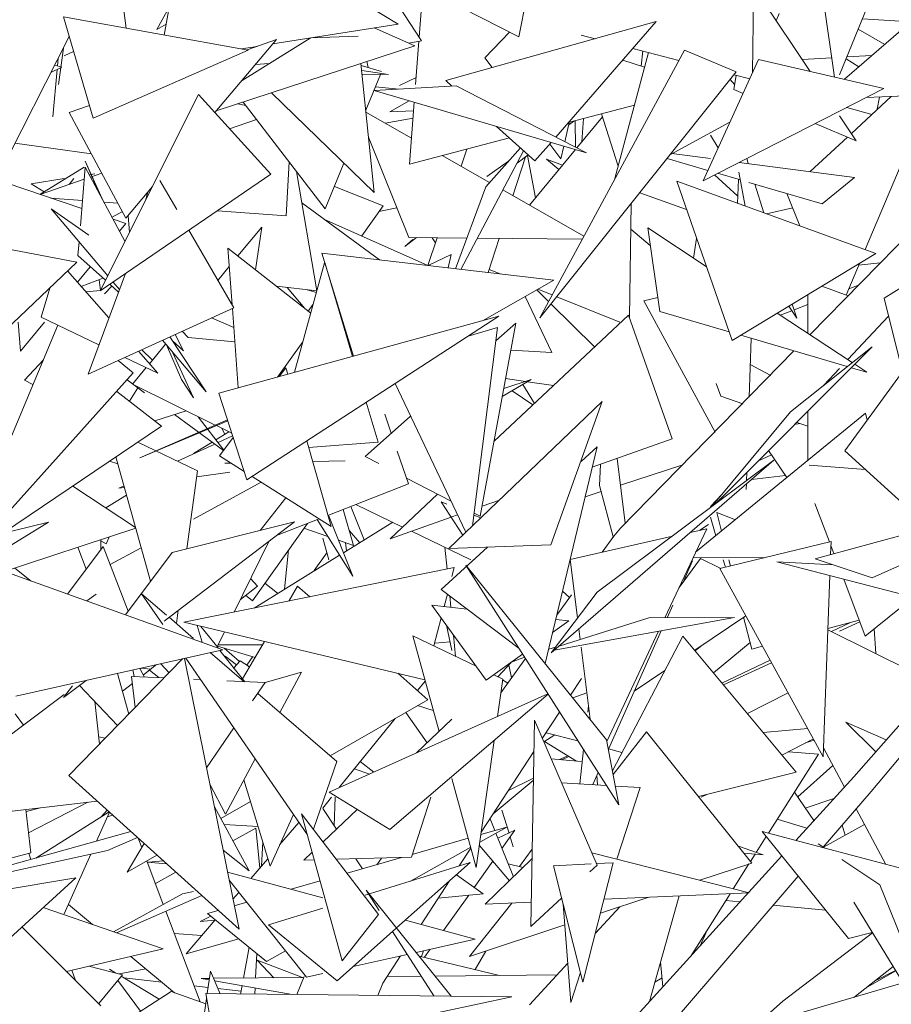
# Model space of a CAD drawing. Header units: millimetres. Extents: x -14485 to 13127, y -18923 to 3272.
# Tile 84 of 119: x 11781 to 11902, y 2364 to 2500. Entities that reach past the tile are written whole.
import ezdxf

# ---------------------------------------------------------------- set-up
doc = ezdxf.new("R2010")
doc.units = ezdxf.units.MM
doc.layers.add('G-IMPT', color=7, linetype='Continuous', lineweight=5)

# ---------------------------------------------------------------- blocks, each defined once
blk = doc.blocks.new('ÁRVORES ORNAMENTAIS - Pequeno e Médio Porte - Ipê-roxo-2865575-CORTE_CALÇADA')
at = {"layer": 'G-IMPT', "color": 253, "true_color": 0xaaaaaa}
for p, q in [((8170.46, 2532.08), (8154.31, 2492.34)), ((8109.95, 2497.58), (8114.99, 2524.13)), ((8064.27, 2516.94), (8060.87, 2497.85)), ((8064.27, 2516.94), (8093.24, 2499.34)), ((8150.18, 2515.71), (8153.62, 2492.03)), ((8142.5, 2513.35), (8142.27, 2492.65)), ((8175.51, 2509.47), (8154.97, 2491.72)), ((8054.47, 2507.19), (8055.59, 2498.8)), ((8097.79, 2503.8), (8109.95, 2497.58)), ((8142.4, 2504.55), (8150.22, 2492.82)), ((8096.59, 2503.32), (8096.15, 2497.56)), ((8061.55, 2501.68), (8059.84, 2498.63)), ((8093.24, 2501.97), (8096.48, 2497.06)), ((8145.97, 2500.83), (8145.54, 2499.83)), ((8046.94, 2500.35), (8051.03, 2486.34)), ((8046.94, 2500.35), (8072.48, 2495.77)), ((8061.14, 2499.35), (8059.84, 2498.63)), ((8099.82, 2491.54), (8128.95, 2499.71)), ((8115.03, 2483.73), (8128.95, 2499.71)), ((8164.18, 2499.68), (8157.46, 2500.11)), ((8075.88, 2496.62), (8093.24, 2499.34)), ((8089.93, 2498.82), (8095.56, 2496.35)), ((8105.22, 2494.68), (8108.66, 2498.24)), ((8160.56, 2496.55), (8156.87, 2498.65)), ((8047.73, 2497.65), (8036.96, 2476.47)), ((8067.88, 2487.12), (8076.39, 2497.21)), ((8081.06, 2497.43), (8071.64, 2491.58)), ((8072.35, 2495.79), (8076.39, 2497.21)), ((8087.71, 2497.67), (8081.14, 2497.44)), ((8096.48, 2497.06), (8094.69, 2496.73)), ((8096.11, 2496.99), (8095.65, 2490.99)), ((8120.51, 2497.34), (8118.55, 2497.85)), ((8046.23, 2490.99), (8046.92, 2496.05)), ((8047.04, 2494.99), (8048.33, 2495.59)), ((8051.03, 2486.34), (8072.48, 2495.77)), ((8095.56, 2496.35), (8068.07, 2487.35)), ((8071.55, 2495.94), (8073.72, 2496.28)), ((8132.83, 2495.76), (8112.83, 2458.73)), ((8127.88, 2495.43), (8123.23, 2477.98)), ((8132.07, 2494.34), (8125.71, 2495.99)), ((8127.08, 2495.64), (8126.84, 2493.55)), ((8140.02, 2492.74), (8132.83, 2495.76)), ((8046.2, 2494.63), (8046.1, 2493.58)), ((8075.4, 2493.92), (8073.49, 2493.78)), ((8088.09, 2493.9), (8089.91, 2476.05)), ((8089.07, 2493.36), (8088.92, 2494.17)), ((8106.23, 2493.34), (8105.22, 2494.68)), ((8124.31, 2494.38), (8127.34, 2493.39)), ((8143.1, 2494.46), (8135.43, 2477.69)), ((8143.1, 2494.46), (8160.45, 2490.45)), ((8149.12, 2494.47), (8153.23, 2494.69)), ((8156.96, 2493.43), (8155.21, 2494.56)), ((8155.31, 2494.81), (8158.77, 2495)), ((8045.19, 2492.65), (8046.71, 2493.4)), ((8046.05, 2493.07), (8045.45, 2486.55)), ((8045.72, 2493.69), (8046.71, 2493.4)), ((8090.95, 2492.81), (8088.12, 2493.64)), ((8091.89, 2492.39), (8088.19, 2492.96)), ((8140.02, 2492.74), (8112.83, 2458.73)), ((8091.89, 2492.39), (8088.25, 2492.42)), ((8088.75, 2487.46), (8090.78, 2492.4)), ((8093.4, 2490.86), (8095.72, 2491.96)), ((8100.67, 2490.77), (8099.82, 2491.54)), ((8139.18, 2491.7), (8139.79, 2491)), ((8140.01, 2492.28), (8139.67, 2490.3)), ((8141.88, 2491.79), (8139.71, 2492.36)), ((8075.73, 2489.86), (8089.91, 2476.05)), ((8101.26, 2490.8), (8089.9, 2490.19)), ((8089.9, 2490.19), (8119.28, 2481.55)), ((8093.34, 2490.37), (8090.08, 2490.68)), ((8101.26, 2490.8), (8119.28, 2481.55)), ((8160.45, 2490.45), (8135.43, 2477.69)), ((8140.95, 2489.76), (8139.67, 2490.3)), ((8182.81, 2490.2), (8157.99, 2489.2)), ((8065.63, 2489.6), (8052, 2462.45)), ((8075.61, 2478.59), (8065.63, 2489.6)), ((8083.14, 2473.8), (8071.79, 2488.57)), ((8094.78, 2488.76), (8092.07, 2487.24)), ((8095.46, 2488.55), (8094.81, 2480)), ((8155.94, 2484.23), (8161.44, 2489.34)), ((8157.85, 2468.16), (8166.87, 2489.56)), ((8159.53, 2487.57), (8159.83, 2489.27)), ((8047.74, 2487.15), (8050.51, 2488.12)), ((8055.56, 2472.52), (8047.74, 2487.15)), ((8072.14, 2488.12), (8071.04, 2488.32)), ((8088.78, 2487.16), (8095.09, 2483.58)), ((8095.37, 2487.35), (8092.07, 2487.24)), ((8116.92, 2485.79), (8125.94, 2488.15)), ((8155.31, 2487.83), (8158.78, 2486.87)), ((8073.65, 2486.15), (8069.92, 2484.86)), ((8091.42, 2485.66), (8095.3, 2486.36)), ((8116.3, 2483.08), (8116.96, 2485.94)), ((8116.84, 2485.43), (8117.54, 2485.95)), ((8117.79, 2482.32), (8117.72, 2486)), ((8117.96, 2482.23), (8121.52, 2486.52)), ((8118.67, 2483.08), (8118.86, 2486.3)), ((8121.38, 2486.96), (8123.69, 2479.7)), ((8139.14, 2485.79), (8130.9, 2481.33)), ((8154.31, 2486.67), (8156.6, 2483.23)), ((8112.16, 2480.43), (8106.85, 2485.21)), ((8156.6, 2483.23), (8150.93, 2485.59)), ((8094.69, 2469.83), (8089.13, 2483.72)), ((8094.81, 2480), (8108.62, 2483.62)), ((8136.43, 2484.01), (8137.52, 2482.25)), ((8150.25, 2478.95), (8155.4, 2483.73)), ((8050.8, 2481.43), (8040.22, 2482.89)), ((8101.92, 2465.43), (8110.59, 2481.84)), ((8101.94, 2479.69), (8102.75, 2482.08)), ((8110.17, 2482.22), (8105.35, 2476.87)), ((8111.39, 2474.32), (8117.77, 2482)), ((8112.16, 2480.43), (8114.39, 2482.99)), ((8115.75, 2480.7), (8114.2, 2482.77)), ((8115.75, 2480.7), (8116.16, 2482.47)), ((8052.33, 2475.11), (8049.92, 2480.38)), ((8051.88, 2475.96), (8049.92, 2480.38)), ((8099.31, 2481.18), (8105.87, 2477.46)), ((8105.52, 2478.3), (8108.52, 2480.38)), ((8109.12, 2475.61), (8110.85, 2480.99)), ((8109.69, 2480.13), (8111.22, 2481.27)), ((8112.22, 2475.31), (8111.13, 2481.2)), ((8115.99, 2479.86), (8113.76, 2480.66)), ((8115.48, 2479.24), (8113.76, 2480.66)), ((8136.08, 2479.11), (8130.44, 2480.76)), ((8136.43, 2480.75), (8131.11, 2481.45)), ((8141.68, 2480.07), (8141.46, 2480.77)), ((8049.81, 2479.58), (8043.66, 2475.8)), ((8049.27, 2471.47), (8049.95, 2479.56)), ((8055.44, 2469.31), (8049.95, 2479.56)), ((8077.74, 2472.82), (8078.16, 2480.27)), ((8081.98, 2462.45), (8079.16, 2478.97)), ((8083.14, 2473.8), (8085.73, 2480.12)), ((8156.37, 2478.15), (8140.42, 2480.23)), ((8150.19, 2456.39), (8172.89, 2479.56)), ((8042.46, 2477.28), (8047.04, 2477.99)), ((8049.81, 2477.89), (8043.71, 2475.78)), ((8048.38, 2477.99), (8047.73, 2477.17)), ((8050.5, 2478.53), (8051.25, 2478.65)), ((8052.24, 2478.73), (8050.68, 2478.19)), ((8075.61, 2478.59), (8052, 2462.45)), ((8062.6, 2473.71), (8060.27, 2477.71)), ((8139.44, 2455.58), (8131.77, 2477.63)), ((8159.31, 2467.62), (8131.77, 2477.63)), ((8140.25, 2475.57), (8137.02, 2478.5)), ((8140.58, 2477.8), (8137.44, 2478.72)), ((8140.34, 2477.87), (8140.2, 2474.56)), ((8141.25, 2474.18), (8140.37, 2478.89)), ((8151.88, 2474.5), (8156.37, 2478.15)), ((8049.47, 2473.83), (8038.98, 2477.39)), ((8042.46, 2477.28), (8044.27, 2476.17)), ((8055.56, 2472.52), (8059.26, 2476.9)), ((8084.41, 2476.89), (8091.15, 2474.24)), ((8101.19, 2465.51), (8105.35, 2476.87)), ((8107.72, 2476.41), (8118.94, 2470.04)), ((8151.88, 2474.5), (8141.73, 2477.46)), ((8143.82, 2473.25), (8142.58, 2477.22)), ((8049.56, 2474.96), (8045.15, 2475.29)), ((8058.58, 2476.1), (8058.29, 2474.98)), ((8133.13, 2473.72), (8126.66, 2476.03)), ((8147.03, 2475.91), (8148.83, 2471.43)), ((8050.46, 2470.15), (8045.21, 2473.81)), ((8045.21, 2473.81), (8053.06, 2464.55)), ((8054.46, 2474.59), (8052.54, 2474.73)), ((8077.74, 2472.82), (8068.23, 2473.55)), ((8079.9, 2474.65), (8090.65, 2466.73)), ((8088.19, 2470.05), (8091.15, 2474.24)), ((8090.57, 2473.42), (8093.05, 2473.92)), ((8125.47, 2474.54), (8125.22, 2458.78)), ((8144.19, 2473.12), (8147.83, 2473.92)), ((8160.47, 2461.44), (8179.82, 2473.6)), ((8048.78, 2466.44), (8017.81, 2472.23)), ((8055.08, 2473.42), (8053.65, 2472.65)), ((8055.57, 2471.76), (8053.81, 2472.36)), ((8055.89, 2472.9), (8056.05, 2470.52)), ((8082.97, 2472.39), (8097.33, 2465.96)), ((8055.57, 2471.76), (8054.7, 2470.7)), ((8070.51, 2460.11), (8064.27, 2470.84)), ((8071.07, 2467.29), (8074.36, 2471.29)), ((8073.5, 2465.38), (8074.36, 2471.29)), ((8128.12, 2468.75), (8125.41, 2471)), ((8127.78, 2471.17), (8129.42, 2459.61)), ((8127.78, 2471.17), (8135.87, 2465.84)), ((8094.16, 2468.61), (8095.78, 2469.82)), ((8094.16, 2468.61), (8095.27, 2469.56)), ((8094.69, 2469.83), (8102.74, 2469.75)), ((8097.33, 2465.96), (8098.62, 2469.79)), ((8098.39, 2469.09), (8097.95, 2469.8)), ((8104.2, 2469.74), (8118.7, 2469.6)), ((8105.7, 2464.99), (8107.22, 2469.71)), ((8134.52, 2469.71), (8134.11, 2466.99)), ((8048.92, 2467.35), (8049.08, 2469.25)), ((8081.15, 2459.35), (8069.69, 2468.38)), ((8070.26, 2460.54), (8069.69, 2468.38)), ((8052.74, 2463.92), (8048.92, 2467.35)), ((8087.05, 2453.43), (8082.66, 2467.65)), ((8082.66, 2467.65), (8114.78, 2463.94)), ((8100.58, 2467.49), (8097.37, 2465.96)), ((8100.17, 2465.63), (8100.58, 2467.49)), ((8139.44, 2455.58), (8159.31, 2467.62)), ((8034.35, 2452.69), (8048.78, 2466.44)), ((8050.64, 2465.8), (8048.87, 2463.65)), ((8068.3, 2463.91), (8069.87, 2465.83)), ((8078.91, 2451.19), (8083.06, 2466.34)), ((8086.93, 2453.39), (8083.07, 2466.36)), ((8105.84, 2465.41), (8107.33, 2464.8)), ((8155.21, 2461.88), (8157.05, 2466.25)), ((8156.94, 2466.01), (8159.92, 2466.32)), ((8053.22, 2458.72), (8047.49, 2465.21)), ((8052.26, 2464.15), (8049.4, 2463.04)), ((8055.49, 2464.84), (8050.33, 2450.94)), ((8051.86, 2463.99), (8052.05, 2462.52)), ((8104.89, 2458.33), (8114.78, 2463.94)), ((8155.05, 2440.31), (8173.01, 2465.05)), ((8043.84, 2458.82), (8045.02, 2462.85)), ((8052.62, 2462.05), (8053.62, 2463.12)), ((8054.54, 2462.29), (8053.34, 2463.37)), ((8053.8, 2463.68), (8054.67, 2462.64)), ((8081.98, 2462.45), (8076.38, 2463.11)), ((8080.31, 2460.01), (8077.87, 2462.93)), ((8080.63, 2462.61), (8081.93, 2462.22)), ((8112.41, 2462.6), (8114.05, 2460.98)), ((8112.58, 2462.69), (8114.54, 2461.9)), ((8151.83, 2463.09), (8155.48, 2461.79)), ((8155.57, 2462.74), (8156.92, 2463.26)), ((8052.05, 2462.52), (8050.02, 2462.34)), ((8114.5, 2453.94), (8110.79, 2461.68)), ((8115.17, 2461.65), (8123.9, 2458.13)), ((8127.24, 2461.1), (8129.14, 2461.54)), ((8149.93, 2461.94), (8149.93, 2456.57)), ((8160.47, 2461.44), (8163, 2451.26)), ((8070.51, 2460.11), (8050.33, 2450.94)), ((8071.09, 2449.04), (8070.3, 2460.02)), ((8080.8, 2459.63), (8081.49, 2460.6)), ((8114.38, 2460.66), (8120.42, 2454.71)), ((8127.24, 2461.1), (8137.09, 2442.93)), ((8148.39, 2458.67), (8147.28, 2460.33)), ((8148.39, 2458.67), (8147.77, 2460.63)), ((8148.02, 2459.83), (8149.93, 2460.57)), ((8043.84, 2458.82), (8051.83, 2454.99)), ((8070.49, 2457.37), (8067.43, 2458.71)), ((8068.44, 2448.31), (8107.18, 2458.96)), ((8072.28, 2436.3), (8107.18, 2458.96)), ((8125.11, 2459.11), (8106.5, 2441.65)), ((8131.14, 2441.97), (8125.11, 2459.11)), ((8129.42, 2459.61), (8139.02, 2456.79)), ((8145.68, 2459.37), (8156.06, 2452.53)), ((8146.1, 2459.09), (8147.7, 2459.7)), ((8155.44, 2452.94), (8161.08, 2458.97)), ((8046.15, 2457.71), (8034, 2428.67)), ((8040.64, 2458.13), (8040.98, 2454.11)), ((8044.31, 2458.13), (8040.98, 2454.11)), ((8102.93, 2456.2), (8106.98, 2457.41)), ((8106.98, 2457.41), (8103.54, 2429.96)), ((8104.59, 2431.27), (8109.5, 2457.98)), ((8106.75, 2455.55), (8109.5, 2457.98)), ((8061.66, 2456.09), (8066.67, 2448.48)), ((8063.55, 2454.18), (8062.36, 2456.41)), ((8064.16, 2456.02), (8063.34, 2456.86)), ((8070.63, 2455.4), (8064.16, 2456.02)), ((8140.64, 2456.31), (8155.38, 2451.98)), ((8142.08, 2455.89), (8141.82, 2447.73)), ((8058.82, 2452.38), (8061.06, 2455.1)), ((8060.62, 2455.62), (8066.67, 2448.48)), ((8063.28, 2450.21), (8061.17, 2454.98)), ((8063.55, 2454.18), (8061.99, 2455.59)), ((8080.06, 2455.39), (8076.55, 2450.54)), ((8158.8, 2454.71), (8137.27, 2433.12)), ((8158.8, 2454.71), (8147.53, 2445.73)), ((8055.43, 2453.26), (8059.98, 2451.08)), ((8059.98, 2451.08), (8057.3, 2454.11)), ((8059.24, 2452.89), (8057.76, 2454.32)), ((8064.9, 2447.66), (8062, 2453.99)), ((8114.5, 2453.94), (8108.81, 2454.26)), ((8123.98, 2429.64), (8147.99, 2454.15)), ((8041.54, 2450.12), (8044.15, 2452.93)), ((8056.59, 2451.11), (8054.51, 2452.84)), ((8056.49, 2449.54), (8058.38, 2451.84)), ((8076.79, 2450.61), (8077.7, 2451.81)), ((8077.7, 2451.81), (8077.95, 2450.93)), ((8141.96, 2452.29), (8144.79, 2450.77)), ((8152.12, 2449.39), (8154.31, 2451.73)), ((8155.92, 2451.83), (8158.09, 2451.19)), ((8156.4, 2452.3), (8158.09, 2451.19)), ((8056.59, 2451.11), (8036.12, 2428.33)), ((8110.86, 2449.93), (8108.1, 2450.34)), ((8042.71, 2449.5), (8041.54, 2450.12)), ((8055.72, 2450.14), (8058.14, 2448.37)), ((8057.22, 2449.04), (8056.07, 2447.18)), ((8067.94, 2443.88), (8056.49, 2449.54)), ((8064.9, 2447.66), (8063.28, 2450.21)), ((8092.82, 2449.63), (8102.6, 2429.06)), ((8107.63, 2447.84), (8111.64, 2450.18)), ((8107.84, 2448.96), (8111.64, 2450.18)), ((8112.08, 2446.88), (8110.47, 2449.5)), ((8114.71, 2449.35), (8111.14, 2449.89)), ((8137.22, 2449.64), (8137.9, 2447.87)), ((8054.3, 2448.55), (8060.48, 2443.74)), ((8072.28, 2436.3), (8068.44, 2448.31)), ((8109.01, 2448.64), (8111.85, 2446.67)), ((8137.9, 2447.87), (8140.94, 2446.83)), ((8090.46, 2441.53), (8088.82, 2447.04)), ((8121.48, 2447.13), (8100.23, 2426.8)), ((8114.35, 2427.33), (8121.48, 2447.13)), ((8059.55, 2444.46), (8063.91, 2445.87)), ((8062.28, 2445.35), (8069.08, 2440.39)), ((8065.57, 2445.05), (8069.1, 2440.43)), ((8088.65, 2439.55), (8094.96, 2445.13)), ((8091.37, 2445.42), (8092.28, 2442.76)), ((8157.89, 2445.52), (8134.39, 2426.29)), ((8147.53, 2445.73), (8136.64, 2432.65)), ((8149.93, 2445.82), (8149.93, 2439)), ((8157.89, 2445.52), (8158.14, 2444.57)), ((8060.48, 2443.74), (8038.49, 2428.9)), ((8069.63, 2444.61), (8057.49, 2439.36)), ((8069.67, 2444.47), (8057.49, 2439.36)), ((8070.22, 2442.75), (8068.09, 2443.81)), ((8148.07, 2443.95), (8148.81, 2444.12)), ((8148.38, 2444.26), (8149.93, 2443.73)), ((8069.8, 2442.96), (8068.01, 2441.85)), ((8070.33, 2442.4), (8068.31, 2441.47)), ((8068.5, 2439.63), (8070.41, 2442.16)), ((8068.86, 2443.42), (8069.25, 2442.62)), ((8057.23, 2441.54), (8065.48, 2437.55)), ((8067.88, 2441.27), (8062.71, 2438.89)), ((8067.5, 2441.54), (8064.92, 2439.94)), ((8080.58, 2441.69), (8083.95, 2429.88)), ((8090.46, 2441.53), (8080.84, 2440.78)), ((8113.58, 2410.89), (8120.76, 2440.89)), ((8118.55, 2438.87), (8120.76, 2440.89)), ((8131.14, 2441.97), (8120.08, 2438.06)), ((8054.19, 2439.49), (8058.98, 2422.29)), ((8068.5, 2439.63), (8071.91, 2437.48)), ((8088.65, 2439.55), (8090.56, 2438.56)), ((8093.12, 2440.29), (8094.66, 2435.77)), ((8143.01, 2438.88), (8144.9, 2439.77)), ((8147.03, 2436.63), (8144.49, 2440.37)), ((8166.48, 2429.9), (8155.05, 2440.31)), ((8054.47, 2438.51), (8053.32, 2438.9)), ((8070.07, 2438.64), (8069.25, 2438.63)), ((8085.91, 2438.94), (8081.39, 2438.85)), ((8114.39, 2412.37), (8145.2, 2439.05)), ((8120.75, 2420.78), (8145.2, 2439.05)), ((8121.08, 2435.52), (8121.22, 2438.46)), ((8124.62, 2430.3), (8123.52, 2439.28)), ((8132.49, 2438.33), (8123.98, 2435.56)), ((8150.09, 2438.35), (8157.88, 2437.74)), ((8065.48, 2437.55), (8063.99, 2426.76)), ((8069.96, 2437.39), (8065.37, 2436.72)), ((8073.02, 2436.78), (8083.95, 2429.88)), ((8141.48, 2437.35), (8141.44, 2436.24)), ((8142.11, 2436.38), (8146.83, 2436.92)), ((8048.22, 2435.46), (8056.91, 2429.72)), ((8055.31, 2435.49), (8054.6, 2435.16)), ((8064.92, 2430.87), (8074.29, 2435.98)), ((8094.66, 2435.77), (8083.52, 2431.4)), ((8094.38, 2436.57), (8100.55, 2433.37)), ((8121.08, 2435.52), (8122.99, 2428.41)), ((8141.43, 2435.79), (8141.4, 2434.96)), ((8055.66, 2434.2), (8052.81, 2432.43)), ((8055.37, 2435.27), (8054.6, 2435.16)), ((8098.7, 2434.33), (8092.12, 2428.17)), ((8121.3, 2434.69), (8119.1, 2433.97)), ((8136.43, 2432.61), (8138.01, 2434.29)), ((8150.94, 2425.41), (8186.8, 2435.16)), ((8158.82, 2422.78), (8186.8, 2435.16)), ((8077.71, 2433.82), (8074.13, 2429.32)), ((8088.54, 2428.01), (8086.67, 2432.64)), ((8087.36, 2432.91), (8093.85, 2429.79)), ((8102.17, 2428.65), (8099.17, 2433.27)), ((8099.97, 2432.96), (8099.17, 2433.27)), ((8107.26, 2433.52), (8104.85, 2432.67)), ((8152.92, 2427.72), (8150.9, 2433.05)), ((8083.58, 2431.43), (8086.96, 2423.01)), ((8087.06, 2427.25), (8085.63, 2432.23)), ((8101.45, 2431.47), (8100.67, 2431.19)), ((8104.69, 2431.06), (8103.72, 2431.45)), ((8103.76, 2431.7), (8104.59, 2431.27)), ((8137.32, 2431.78), (8139.9, 2430.8)), ((8137.32, 2431.78), (8137.98, 2429.22)), ((8003.82, 2420.49), (8044.85, 2430.45)), ((8010.86, 2409.63), (8044.85, 2430.45)), ((8078.91, 2430.52), (8060.85, 2416.77)), ((8061.95, 2426.25), (8078.91, 2430.52)), ((8073.06, 2419.57), (8080.67, 2430.29)), ((8082.3, 2430.93), (8076.42, 2428.62)), ((8082.02, 2430.82), (8086.96, 2423.01)), ((8092.48, 2430.45), (8085.67, 2426.23)), ((8100.55, 2431.15), (8092.12, 2428.17)), ((8134.99, 2429.35), (8136.19, 2430.13)), ((8136.43, 2431.16), (8137.2, 2428.59)), ((8056.94, 2429.61), (8035.17, 2422.46)), ((8083.5, 2428.48), (8080.2, 2429.62)), ((8087.91, 2427.62), (8086.48, 2429.28)), ((8095.06, 2429.21), (8103.27, 2425.27)), ((8123.98, 2429.64), (8123.06, 2428.52)), ((8135.93, 2429.56), (8130.15, 2417.24)), ((8133.65, 2429.05), (8135.93, 2429.56)), ((8052.08, 2426.64), (8052.11, 2428.02)), ((8052.11, 2427.86), (8052.85, 2427.45)), ((8053.27, 2428.4), (8052.85, 2427.45)), ((8070.55, 2418.02), (8075.32, 2427.79)), ((8082.8, 2428.23), (8083.66, 2425.27)), ((8087.06, 2427.25), (8084.97, 2427.97)), ((8086.11, 2426.51), (8085.93, 2427.64)), ((8114.35, 2427.33), (8100.23, 2426.8)), ((8117.05, 2425.31), (8131.03, 2428.46)), ((8121.47, 2426.3), (8123.06, 2428.52)), ((8137.75, 2424.03), (8153.14, 2427.77)), ((8153.14, 2427.77), (8153.07, 2425.99)), ((8153.53, 2426.12), (8153.12, 2427.21)), ((8052.43, 2427.1), (8047.48, 2420.52)), ((8048.92, 2426.98), (8050.09, 2423.98)), ((8052.43, 2427.1), (8055.89, 2418.15)), ((8053.4, 2424.59), (8057.69, 2426.93)), ((8061.95, 2426.25), (8055.51, 2417.65)), ((8085.13, 2425.9), (8073.31, 2418.58)), ((8077.53, 2421.19), (8078.08, 2426.64)), ((8081.62, 2423.76), (8083.38, 2426.22)), ((8099.2, 2421.14), (8105.6, 2427)), ((8099.7, 2426.98), (8100, 2423.98)), ((8122.08, 2400.34), (8102.62, 2424.5)), ((8123.75, 2391.35), (8102.62, 2424.5)), ((8117.05, 2425.31), (8118.05, 2417.21)), ((8132.1, 2421.4), (8135.06, 2425.44)), ((8133.96, 2425.12), (8132.6, 2422.09)), ((8143.98, 2425.54), (8134.06, 2425.58)), ((8137.9, 2424.07), (8135.06, 2425.44)), ((8138.21, 2425.27), (8138.52, 2424.22)), ((8138.99, 2425.27), (8139.21, 2424.38)), ((8153.44, 2424.58), (8145.64, 2424.96)), ((8187.84, 2414.02), (8145.64, 2424.96)), ((8150.94, 2425.41), (8158.82, 2422.78)), ((8039.84, 2423.25), (8069, 2412.82)), ((8040.21, 2424.12), (8042.45, 2422.32)), ((8101, 2424.18), (8063.59, 2416.61)), ((8100.67, 2422.94), (8101, 2424.18)), ((8137.75, 2424.03), (8152.05, 2398.01)), ((8072.82, 2422.66), (8073.78, 2421.63)), ((8076.52, 2420.63), (8074.81, 2422.04)), ((8152.97, 2423.06), (8152.05, 2398.01)), ((8157.87, 2414.71), (8154.89, 2422.56)), ((8051.46, 2420.52), (8050.15, 2419.57)), ((8061.19, 2417.59), (8057.74, 2420.56)), ((8060.66, 2416.32), (8057.74, 2420.56)), ((8073.78, 2421.63), (8071.41, 2419.78)), ((8079.32, 2421.6), (8078.1, 2419.54)), ((8081, 2420.13), (8079.32, 2421.6)), ((8099.2, 2421.14), (8109.96, 2412.99)), ((8099.6, 2418.79), (8100.04, 2420.5)), ((8114.39, 2412.37), (8120.75, 2420.78)), ((8115.19, 2417.6), (8117.21, 2420.4)), ((8116.95, 2420.04), (8115.98, 2420.9)), ((8073.06, 2419.57), (8072.13, 2420.35)), ((8100.37, 2420.26), (8100.52, 2418.68)), ((8131.22, 2418.99), (8130.44, 2417.24)), ((8157.87, 2414.71), (8164.48, 2420.07)), ((8062.81, 2418.27), (8062.56, 2416.42)), ((8097.91, 2418.98), (8102.79, 2418.42)), ((8097.91, 2418.98), (8105.43, 2408.6)), ((8064.92, 2414.38), (8061.53, 2417.3)), ((8096.94, 2408.65), (8063.59, 2416.61)), ((8098.19, 2413.34), (8099.19, 2417.21)), ((8116.87, 2416.81), (8114.61, 2415.19)), ((8114.84, 2412.76), (8139.76, 2417.29)), ((8115.05, 2417.01), (8116.87, 2416.81)), ((8127.93, 2417.23), (8115.5, 2413.33)), ((8127.93, 2417.23), (8139.76, 2417.29)), ((8141.33, 2417.52), (8134.28, 2412.74)), ((8141.03, 2417.32), (8142.15, 2412.91)), ((8157.03, 2416.91), (8152.7, 2415.75)), ((8153.17, 2415.34), (8155.8, 2416.58)), ((8154.31, 2415.38), (8157.12, 2416.69)), ((8154.31, 2415.38), (8157.12, 2416.69)), ((8066.13, 2413.85), (8065.43, 2416.17)), ((8068.31, 2413.07), (8065.93, 2416.05)), ((8068.2, 2413.21), (8069.21, 2415.27)), ((8099.92, 2416.21), (8100.67, 2412.72)), ((8118.24, 2415.7), (8118.42, 2414.24)), ((8129.27, 2415.38), (8122.12, 2400.14)), ((8129.64, 2415.45), (8122.32, 2399.04)), ((8167.63, 2408.12), (8152.69, 2415.58)), ((8156.28, 2395.24), (8173.62, 2414.91)), ((8159.31, 2412.27), (8159.08, 2415.69)), ((8074.76, 2413.94), (8071.7, 2408.81)), ((8095.27, 2414.75), (8104.04, 2410.52)), ((8095.27, 2414.75), (8098.89, 2401.5)), ((8100.42, 2413.92), (8098.29, 2413.72)), ((8100.9, 2414.85), (8101.19, 2411.89)), ((8132.64, 2414.71), (8122.87, 2396.07)), ((8148.29, 2395.9), (8132.64, 2414.71)), ((8134.35, 2412.65), (8135.5, 2413.57)), ((8136.88, 2409.61), (8141.92, 2413.81)), ((8158.66, 2393.19), (8176.51, 2414.51)), ((8040.33, 2406.38), (8069, 2412.82)), ((8071.88, 2408.4), (8067.21, 2412.42)), ((8073.46, 2411.76), (8068.25, 2413.31)), ((8068.34, 2413.49), (8074.48, 2413.47)), ((8072.04, 2408.39), (8068.58, 2412.73)), ((8071.28, 2411.19), (8069.17, 2413.03)), ((8110.46, 2412.21), (8105.43, 2408.6)), ((8115, 2413.17), (8114.06, 2412.87)), ((8118.55, 2413.15), (8119.78, 2403.19)), ((8143.64, 2413.31), (8142.15, 2412.91)), ((8047.66, 2395.41), (8063.42, 2411.57)), ((8060.38, 2410.88), (8061.54, 2409.63)), ((8063.67, 2411.62), (8071.22, 2374.15)), ((8080.68, 2387.22), (8063.86, 2411.67)), ((8070.86, 2410.71), (8069.29, 2411.94)), ((8071.38, 2411.3), (8070.51, 2410.31)), ((8071.38, 2411.3), (8072.67, 2410.44)), ((8072.28, 2410.7), (8073.11, 2411.86)), ((8107.02, 2409.07), (8108.87, 2411.07)), ((8107.43, 2406.86), (8110.85, 2411.59)), ((8110.73, 2411.78), (8108.9, 2411.09)), ((8138.04, 2408.21), (8144.72, 2411.36)), ((8138.26, 2407.95), (8144.9, 2411.02)), ((8138.26, 2407.95), (8144.9, 2411.02)), ((8055.95, 2403.9), (8054.42, 2409.54)), ((8056.72, 2409.11), (8056.52, 2410.02)), ((8058.14, 2409.04), (8057.5, 2410.24)), ((8058.97, 2410.13), (8057.67, 2410.27)), ((8059.81, 2410.76), (8057.99, 2409.33)), ((8058.83, 2409.99), (8060.12, 2408.95)), ((8079.87, 2409.71), (8074.84, 2408.26)), ((8076.87, 2404.11), (8079.87, 2409.71)), ((8097.36, 2405.9), (8093.17, 2409.55)), ((8108.91, 2408.91), (8108.56, 2410.74)), ((8130.13, 2409.93), (8125.9, 2407.06)), ((8050.06, 2408.56), (8046.95, 2406.19)), ((8056.46, 2408.14), (8055.09, 2407.08)), ((8056.34, 2409.13), (8060.84, 2408.92)), ((8056.34, 2409.13), (8056.86, 2404.84)), ((8064.92, 2408.73), (8065.91, 2408.68)), ((8069.54, 2408.51), (8074.84, 2408.26)), ((8074.84, 2408.26), (8073.1, 2405.74)), ((8096.99, 2408.48), (8095.92, 2407.16)), ((8106.47, 2409.34), (8107.7, 2408.75)), ((8107.7, 2408.75), (8106.97, 2403.57)), ((8108.39, 2408.19), (8107.68, 2408.63)), ((8117.1, 2406.53), (8118.6, 2408.84)), ((8048.18, 2407.84), (8046.95, 2406.19)), ((8054.39, 2402.31), (8049.14, 2407.86)), ((8084.75, 2397.33), (8073.8, 2406.75)), ((8119.33, 2406.86), (8117.4, 2406.15)), ((8141.56, 2403.98), (8147.2, 2406.83)), ((8047.04, 2406.64), (8034.29, 2397.05)), ((8051.91, 2399.77), (8051.26, 2405.63)), ((8083.67, 2393.1), (8113.96, 2406.71)), ((8097.36, 2405.9), (8083.81, 2398.14)), ((8092.09, 2387.95), (8114, 2406.65)), ((8097.27, 2399.95), (8094.29, 2404.15)), ((8098.09, 2404.43), (8095.92, 2405.08)), ((8113.18, 2400.52), (8115.57, 2404.18)), ((8119.46, 2404.17), (8119.56, 2405.04)), ((8041.39, 2402.39), (8040.24, 2403.95)), ((8092.8, 2403.29), (8085.09, 2393.74)), ((8100.67, 2403.19), (8095.79, 2398.55)), ((8111.57, 2374.55), (8112.08, 2403.05)), ((8120.75, 2383.02), (8112.08, 2403.05)), ((8160.76, 2400.33), (8155.16, 2402.79)), ((8159.33, 2398.71), (8155.16, 2402.79)), ((8070.52, 2401.99), (8066.72, 2396.49)), ((8113.72, 2401.34), (8118.11, 2400.19)), ((8127.61, 2401.45), (8122.97, 2395.56)), ((8127.61, 2401.45), (8142.16, 2383.31)), ((8149.91, 2401.91), (8143.74, 2401.36)), ((8052.71, 2400.58), (8051.8, 2400.75)), ((8106.51, 2400.25), (8104.05, 2382.67)), ((8113.37, 2400.06), (8114.9, 2401.04)), ((8117.9, 2397.4), (8113.46, 2400.12)), ((8122.08, 2400.34), (8123.75, 2391.35)), ((8146.34, 2398.24), (8150.68, 2400.51)), ((8150.78, 2400.32), (8149.6, 2399.95)), ((8104.73, 2387.56), (8112, 2398.72)), ((8118.36, 2394.27), (8118.88, 2398.99)), ((8122.35, 2399.09), (8124.2, 2398.6)), ((8147.24, 2398.71), (8151.37, 2398.36)), ((8154.98, 2393.82), (8152.09, 2399.24)), ((8069.34, 2390.07), (8073.45, 2397.73)), ((8084.75, 2397.33), (8081.5, 2388.01)), ((8089.85, 2395.88), (8087.99, 2397.33)), ((8118.55, 2397.34), (8114.39, 2397.72)), ((8115.56, 2397.61), (8116.69, 2398.14)), ((8115.89, 2397.58), (8116.87, 2398.03)), ((8115.89, 2397.58), (8116.87, 2398.03)), ((8144.46, 2387.43), (8151.37, 2398.36)), ((8087.2, 2396.36), (8089.26, 2395.61)), ((8120.89, 2395.83), (8120.15, 2394.16)), ((8148.29, 2395.9), (8134.78, 2392.52)), ((8148.51, 2392.45), (8153.38, 2396.82)), ((8047.66, 2395.41), (8071.22, 2374.15)), ((8075.51, 2382.87), (8071.89, 2394.83)), ((8100.67, 2394.99), (8104.05, 2382.67)), ((8106.4, 2390.12), (8111.93, 2394.72)), ((8108.5, 2393.34), (8111.94, 2395.03)), ((8120.74, 2395.48), (8120.82, 2394.11)), ((8148.26, 2386.42), (8156.28, 2395.24)), ((8069.34, 2390.07), (8067.17, 2394.24)), ((8122.04, 2394.04), (8115.82, 2394.42)), ((8126.71, 2393.75), (8123.26, 2393.96)), ((8126.71, 2393.75), (8123.51, 2383.84)), ((8148.05, 2393.12), (8150.76, 2389.17)), ((8152.05, 2385.51), (8158.66, 2393.19)), ((8051.58, 2391.88), (8037.05, 2390.15)), ((8072.8, 2391.82), (8068.71, 2389.48)), ((8084.01, 2392.4), (8082.8, 2390.9)), ((8092.09, 2387.95), (8083.67, 2393.1)), ((8084.37, 2388.46), (8084.53, 2392.4)), ((8095.06, 2384.11), (8097.75, 2392.4)), ((8135.18, 2392.4), (8135.96, 2392.81)), ((8153.53, 2392.23), (8149.56, 2390.92)), ((8042.42, 2384.72), (8041.74, 2390.71)), ((8041.77, 2390.45), (8043.73, 2390.94)), ((8050.31, 2391.73), (8042.11, 2387.5)), ((8043.1, 2384), (8053.23, 2390.39)), ((8052.98, 2390.62), (8052.2, 2389.74)), ((8072.63, 2382.21), (8067.79, 2391.18)), ((8084.69, 2387.98), (8082.8, 2390.83)), ((8087.56, 2390.72), (8082.85, 2386.24)), ((8107.58, 2390.63), (8108.58, 2387.45)), ((8160.69, 2383.12), (8156.6, 2390.79)), ((8051.5, 2386.34), (8053.28, 2390.34)), ((8053.73, 2389.94), (8053, 2389.71)), ((8075.51, 2382.87), (8078.74, 2390.04)), ((8079.88, 2390.12), (8090.51, 2376.21)), ((8079.88, 2390.12), (8085.5, 2369.8)), ((8106.61, 2387.8), (8105.95, 2389.44)), ((8149.79, 2388.11), (8145.69, 2389.37)), ((8056.25, 2387.66), (8032.73, 2381.11)), ((8073.85, 2388.36), (8069.16, 2388.63)), ((8070.38, 2386.38), (8073.54, 2388.13)), ((8074.11, 2382.65), (8073.54, 2388.13)), ((8076.84, 2385.82), (8079.51, 2388.92)), ((8104.54, 2386.19), (8108.28, 2388.28)), ((8104.69, 2387.24), (8108.28, 2388.28)), ((8109.39, 2387.84), (8107.04, 2386.73)), ((8107.6, 2385.33), (8109.39, 2387.84)), ((8157.75, 2388.62), (8152.09, 2385.49)), ((8154.65, 2388.53), (8155.06, 2387.14)), ((8053, 2385.04), (8057.19, 2386.82)), ((8057.28, 2386.73), (8057.77, 2385.44)), ((8095.18, 2384.5), (8102.93, 2386.74)), ((8109.18, 2381.41), (8106.76, 2387.43)), ((8108.74, 2386.93), (8109.17, 2385.55)), ((8142.77, 2384.76), (8144.16, 2386.96)), ((8155.54, 2372.86), (8143.61, 2387.66)), ((8143.61, 2387.66), (8177.76, 2378.59)), ((8053, 2385.04), (8033.66, 2380.79)), ((8058.1, 2385.99), (8055.75, 2382.05)), ((8069.01, 2385.09), (8072.63, 2382.21)), ((8074.31, 2382.88), (8074.49, 2386.26)), ((8094.94, 2380.82), (8103.28, 2385.48)), ((8101.69, 2382.91), (8103.3, 2385.38)), ((8108.62, 2380.86), (8104.48, 2385.74)), ((8111.76, 2385.23), (8110.03, 2382.82)), ((8140.31, 2385.62), (8143.75, 2384.42)), ((8151.34, 2385.98), (8152.29, 2385.35)), ((8042.42, 2384.72), (8021.35, 2379.25)), ((8042.13, 2384.65), (8042.43, 2383.81)), ((8047.04, 2376.29), (8050.7, 2384.54)), ((8059.86, 2384.4), (8055.75, 2382.05)), ((8058.46, 2383.6), (8060.74, 2377.57)), ((8058.69, 2383.41), (8060.72, 2383.63)), ((8072.84, 2381.17), (8075.2, 2383.91)), ((8081.35, 2384.81), (8080.19, 2383.7)), ((8081.64, 2383.74), (8080.19, 2383.7)), ((8095.06, 2384.11), (8084.69, 2383.83)), ((8086.16, 2381.9), (8093.71, 2384.08)), ((8088.31, 2382.52), (8087.39, 2383.9)), ((8090.27, 2383.08), (8090.93, 2384)), ((8111.74, 2383.9), (8105.28, 2377.61)), ((8120.01, 2384.73), (8141.8, 2379.19)), ((8122.81, 2358.43), (8146.32, 2384.29)), ((8141.08, 2384.65), (8143.75, 2384.42)), ((8141.99, 2383.52), (8142.62, 2384.52)), ((8154.63, 2383.8), (8159.9, 2380.31)), ((8058.53, 2383.42), (8061.19, 2383.2)), ((8088.65, 2378.88), (8103.19, 2383.37)), ((8093.02, 2374.33), (8103.19, 2383.37)), ((8103.76, 2379.94), (8106.34, 2383.55)), ((8108.47, 2383.18), (8110.52, 2382.71)), ((8119.93, 2383.2), (8114.74, 2382.93)), ((8118.8, 2366.82), (8114.74, 2382.93)), ((8118.8, 2366.82), (8123, 2383.35)), ((8120.75, 2383.02), (8119.74, 2382.08)), ((8123, 2383.35), (8120.66, 2383.23)), ((8142.16, 2383.31), (8134.97, 2380.93)), ((8139.6, 2379.75), (8141.77, 2383.18)), ((8020.59, 2376.51), (8048.63, 2381.27)), ((8024.17, 2358.87), (8048.63, 2381.27)), ((8059.65, 2380.46), (8062.49, 2382.03)), ((8069.63, 2382.04), (8082.8, 2378.49)), ((8080.57, 2367.54), (8069.85, 2380.92)), ((8101.3, 2381.69), (8104.98, 2379.07)), ((8126.2, 2355.47), (8148.59, 2381.48)), ((8078.43, 2379.67), (8082.45, 2380.83)), ((8100.59, 2364.9), (8088.82, 2379.57)), ((8090.63, 2376.72), (8088.82, 2379.57)), ((8096.41, 2374.81), (8100.34, 2380.84)), ((8159.9, 2380.31), (8165.09, 2367.32)), ((8053.86, 2373.8), (8063.42, 2379.03)), ((8054.27, 2373.66), (8066.07, 2378.8)), ((8063.42, 2379.03), (8064.92, 2379.35)), ((8070.38, 2378.31), (8071.19, 2379.25)), ((8098.79, 2378.45), (8104.98, 2379.07)), ((8099.51, 2373.97), (8103, 2378.87)), ((8115.86, 2378.5), (8111.57, 2374.55)), ((8127.9, 2378.59), (8121.23, 2376.38)), ((8121.74, 2378.32), (8141.8, 2379.19)), ((8132.12, 2378.77), (8128.01, 2364.16)), ((8133.71, 2370.42), (8139.18, 2379.07)), ((8044.14, 2377.16), (8060.71, 2371.43)), ((8050.93, 2374.81), (8047.61, 2377.58)), ((8070.56, 2377.4), (8072.28, 2377.89)), ((8075.31, 2374.76), (8082.8, 2377.07)), ((8108.94, 2377.76), (8103.12, 2370.38)), ((8105.28, 2377.61), (8111.63, 2377.88)), ((8116.08, 2377.64), (8117.12, 2364)), ((8120.52, 2373.59), (8123.91, 2377.27)), ((8138.56, 2378.11), (8140.53, 2377.92)), ((8145.14, 2377.48), (8152.37, 2376.8)), ((8156.26, 2377.91), (8163.09, 2366.73)), ((8061.09, 2376.64), (8065.83, 2364.1)), ((8063.89, 2370.76), (8067.93, 2375.46)), ((8067.32, 2375.96), (8065.85, 2375.2)), ((8065.85, 2375.2), (8067.88, 2375.4)), ((8066.86, 2376.33), (8068.34, 2376.75)), ((8066.86, 2376.33), (8075.04, 2369.7)), ((8090.51, 2376.21), (8085.5, 2369.8)), ((8041.19, 2374.46), (8052.12, 2363.56)), ((8075.31, 2374.76), (8084.78, 2366.99)), ((8084.78, 2366.99), (8092.92, 2374.23)), ((8094.23, 2375.4), (8103.9, 2372.79)), ((8116.3, 2374.74), (8103.12, 2370.38)), ((8188.42, 2374.17), (8147.05, 2362.02)), ((8066.07, 2373.3), (8062.26, 2373.54)), ((8071.19, 2372.82), (8063.89, 2370.76)), ((8098.16, 2364.93), (8092.47, 2373.84)), ((8095.73, 2370.95), (8103.9, 2372.79)), ((8135.98, 2374.02), (8135.03, 2371.87)), ((8146.44, 2364.21), (8158.86, 2373.65)), ((8155.54, 2372.86), (8158.83, 2373.71)), ((8047.34, 2368.32), (8060.71, 2371.43)), ((8072.62, 2371.66), (8071.83, 2367.4)), ((8096.87, 2370.27), (8097.67, 2371.38)), ((8062.31, 2365.35), (8056.25, 2370.39)), ((8073.5, 2367.42), (8073.68, 2370.8)), ((8075.04, 2369.7), (8077.67, 2371.17)), ((8087.03, 2368.99), (8094.49, 2370.67)), ((8091.11, 2366.69), (8093.58, 2370.46)), ((8107.25, 2367.76), (8096.14, 2370.44)), ((8096.45, 2370.37), (8096.73, 2371.17)), ((8103.89, 2368.57), (8105.35, 2371.12)), ((8055.09, 2367.86), (8050.45, 2369.04)), ((8053.31, 2368.62), (8054.19, 2368.09)), ((8054.63, 2367.98), (8058.33, 2368.66)), ((8076.04, 2367.44), (8073.72, 2369.88)), ((8080, 2367.48), (8073.72, 2369.88)), ((8111.39, 2363.71), (8116.7, 2369.46)), ((8129.55, 2369.63), (8129.86, 2366.19)), ((8156.26, 2364.72), (8161.71, 2368.98)), ((8048.08, 2368.49), (8048.6, 2367.07)), ((8055.09, 2367.86), (8051.81, 2363.87)), ((8054.91, 2367.65), (8060.17, 2364.46)), ((8060.52, 2366.84), (8055.26, 2367.44)), ((8067.13, 2367.35), (8066, 2367.34)), ((8066, 2367.34), (8067.1, 2367.15)), ((8067.27, 2368.33), (8066.82, 2365.24)), ((8067.27, 2368.33), (8068.62, 2365.22)), ((8080.18, 2367.49), (8067.69, 2367.36)), ((8079.2, 2365.12), (8080.22, 2367.59)), ((8080.57, 2367.54), (8082.8, 2368.04)), ((8096.42, 2367.65), (8091.71, 2367.6)), ((8115.21, 2367.84), (8098.36, 2367.67)), ((8118.47, 2368.17), (8117.12, 2364)), ((8129.75, 2367.45), (8128.77, 2366.85)), ((8157.81, 2365.93), (8162.07, 2368.4)), ((8159.04, 2366.9), (8162.04, 2368.46)), ((8057.58, 2362.8), (8054.44, 2367.08)), ((8066.95, 2366.11), (8064.98, 2366.33)), ((8067.84, 2367.02), (8078.56, 2365.12)), ((8071.5, 2365.59), (8068.3, 2365.96)), ((8071.63, 2366.35), (8071.42, 2365.19)), ((8073.39, 2365.18), (8073.43, 2366.03)), ((8090.43, 2365), (8091.11, 2366.69)), ((8049.37, 2357.56), (8061.84, 2365.52)), ((8066.61, 2363.82), (8061.84, 2365.52)), ((8066.73, 2364.58), (8066, 2359.63)), ((8068.22, 2356.12), (8066.61, 2365.24)), ((8066.61, 2365.24), (8108.98, 2364.82)), ((8068.22, 2356.12), (8108.98, 2364.82)), ((8146.44, 2364.21), (8071.26, 2296.7))]:
    blk.add_line(p, q, dxfattribs=at)

msp = doc.modelspace()

# ---------------------------------------------------------------- block references
at = {"layer": 'G-IMPT', "color": 253, "true_color": 0xaaaaaa}
msp.add_blockref('ÁRVORES ORNAMENTAIS - Pequeno e Médio Porte - Ipê-roxo-2865575-CORTE_CALÇADA', (3740.319, 0), dxfattribs=at)

doc.saveas('drawing.dxf')
